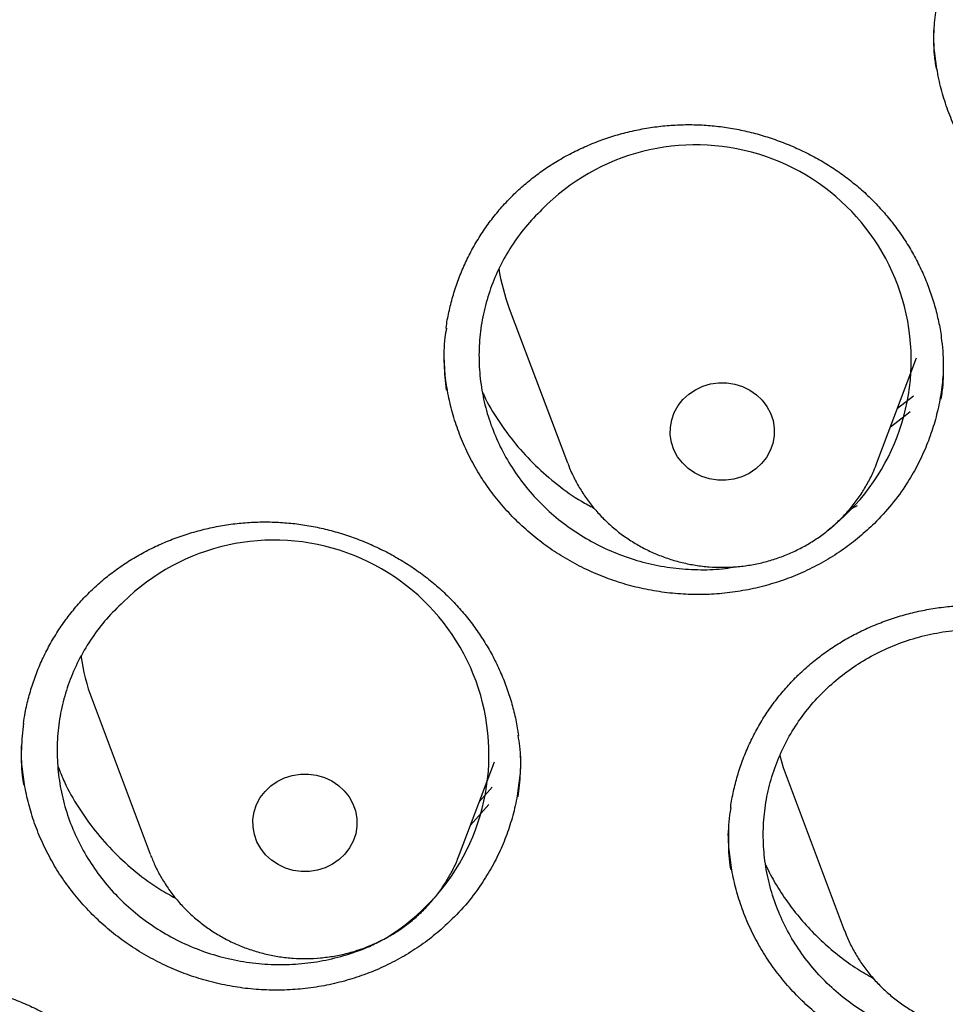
# Model space of a CAD drawing. Header units: millimetres. Extents: x 8 to 1233, y 12 to 1462.
# Tile 43 of 131: x 430.19 to 437.3, y 1292.03 to 1299.59. Entities that reach past the tile are written whole.
import ezdxf

# ---------------------------------------------------------------- set-up
doc = ezdxf.new("R2010")
doc.units = ezdxf.units.MM

msp = doc.modelspace()

# ---------------------------------------------------------------- linework, layer by layer
at = {"color": 7, "linetype": 'Continuous', "lineweight": 30}
for p, q in [((433.9523, 1297.3768), (434.3994, 1296.1886)), ((436.7755, 1296.1886), (437.0792, 1296.9956)), ((436.9342, 1296.6102), (437.0564, 1296.7047)), ((436.5573, 1295.8247), (436.626, 1295.8611)), ((430.7477, 1294.3702), (431.1947, 1293.1819)), ((433.5709, 1293.1819), (433.8381, 1293.8923)), ((436.0778, 1293.7861), (436.5248, 1292.5978)), ((433.7234, 1293.5873), (433.8202, 1293.6969)), ((433.795, 1293.5647), (433.6548, 1293.405)), ((436.5248, 1292.5978), (436.527, 1292.5921))]:
    msp.add_line(p, q, dxfattribs=at)
at = {"color": 7, "linetype": 'Continuous', "lineweight": 30, "flags": 128}
for points in [[(435.3303, 1296.7175), (435.3814, 1296.7517), (435.4376, 1296.778), (435.4975, 1296.7957), (435.5596, 1296.8044), (435.6223, 1296.8039), (435.6842, 1296.7942), (435.7437, 1296.7755), (435.7994, 1296.7483), (435.8499, 1296.7133), (435.8939, 1296.6713), (435.9303, 1296.6233), (435.9583, 1296.5706), (435.9772, 1296.5145), (435.9865, 1296.4562), (435.9859, 1296.3973), (435.9756, 1296.3393), (435.9557, 1296.2834), (435.9267, 1296.2312), (435.8893, 1296.1838), (435.8446, 1296.1426), (435.7935, 1296.1084), (435.7373, 1296.0821), (435.6774, 1296.0644), (435.6154, 1296.0557), (435.5526, 1296.0562), (435.4907, 1296.0659), (435.4312, 1296.0846), (435.3755, 1296.1118), (435.325, 1296.1468), (435.281, 1296.1888), (435.2446, 1296.2368), (435.2166, 1296.2895), (435.1977, 1296.3456), (435.1884, 1296.4039), (435.189, 1296.4628), (435.1993, 1296.5208), (435.2193, 1296.5767), (435.2482, 1296.6289), (435.2856, 1296.6763), (435.3303, 1296.7175)], [(437.0315, 1296.5817), (436.9916, 1296.551), (436.8789, 1296.4632)], [(436.0285, 1293.9411), (436.0559, 1293.848), (436.0778, 1293.7861)], [(432.0764, 1293.6646), (432.1204, 1293.7067), (432.1708, 1293.7417), (432.2265, 1293.7689), (432.286, 1293.7876), (432.3479, 1293.7973), (432.4107, 1293.7978), (432.4728, 1293.7891), (432.5326, 1293.7714), (432.5888, 1293.7451), (432.6399, 1293.7109), (432.6847, 1293.6696), (432.722, 1293.6223), (432.751, 1293.5701), (432.7709, 1293.5142), (432.7813, 1293.4561), (432.7818, 1293.3972), (432.7725, 1293.339), (432.7537, 1293.2828), (432.7256, 1293.2301), (432.6892, 1293.1822), (432.6452, 1293.1402), (432.5947, 1293.1052), (432.5391, 1293.078), (432.4795, 1293.0593), (432.4176, 1293.0496), (432.3549, 1293.0491), (432.2928, 1293.0578), (432.2329, 1293.0755), (432.1768, 1293.1017), (432.1257, 1293.1359), (432.0809, 1293.1772), (432.0436, 1293.2246), (432.0146, 1293.2768), (431.9947, 1293.3326), (431.9843, 1293.3907), (431.9838, 1293.4496), (431.993, 1293.5078), (432.0119, 1293.564), (432.0399, 1293.6167), (432.0764, 1293.6646)]]:
    msp.add_lwpolyline(points, dxfattribs=at)
at = {"color": 7, "linetype": 'Continuous', "lineweight": 30}
for centre, radius, start, end in [((435.3844, 1296.9787), 1.6546, 307.82155, 135.61399), ((435.3972, 1297.921), 1.544, 188.83642, 200.63942), ((432.1466, 1293.9465), 1.6496, 301.32438, 134.6589), ((432.1918, 1294.9142), 1.5432, 187.66848, 200.64119)]:
    msp.add_arc(centre, radius, start, end, dxfattribs=at)
for points, knots in [([(484.6756, 1295.0878), (484.6625, 1295.1341), (484.6341, 1295.2348), (484.5886, 1295.3891), (484.539, 1295.5556), (484.4853, 1295.7337), (484.4262, 1295.9271), (484.3609, 1296.136), (484.2892, 1296.3591), (484.1951, 1296.6445), (484.0739, 1296.9984), (483.9205, 1297.4263), (483.7548, 1297.8667), (483.5771, 1298.3172), (483.3878, 1298.7753), (483.1796, 1299.2562), (482.951, 1299.7591), (482.7008, 1300.2834), (482.4592, 1300.765), (482.2316, 1301.2005), (482.0231, 1301.5859), (481.8075, 1301.9711), (481.591, 1302.3452), (481.3814, 1302.6965), (481.1809, 1303.0229), (480.9903, 1303.3252), (480.809, 1303.6057), (480.6282, 1303.8793), (480.4497, 1304.1434), (480.2757, 1304.3954), (480.1185, 1304.6185), (479.9789, 1304.8133), (479.8575, 1304.9802), (479.7592, 1305.1137), (479.6823, 1305.2171), (479.6253, 1305.2933), (479.5783, 1305.3556), (479.5328, 1305.4158), (479.48, 1305.4852), (479.4149, 1305.5703), (479.3345, 1305.6746), (479.2379, 1305.7987), (479.124, 1305.9435), (478.9948, 1306.1056), (478.8502, 1306.2846), (478.588, 1306.6041), (478.2121, 1307.0476), (477.7242, 1307.597), (477.2395, 1308.1184), (476.7597, 1308.6126), (476.2859, 1309.0805), (475.8979, 1309.4483), (475.5931, 1309.729), (475.3644, 1309.9357), (475.121, 1310.1514), (474.8599, 1310.3781), (474.5597, 1310.633), (474.2169, 1310.9166), (473.8276, 1311.2292), (473.4096, 1311.5543), (472.9621, 1311.8906), (472.4844, 1312.237), (471.9859, 1312.5849), (471.4672, 1312.9329), (470.9291, 1313.2797), (470.3611, 1313.6304), (469.7627, 1313.9835), (469.1783, 1314.3122), (468.6122, 1314.6164), (468.0692, 1314.8959), (467.516, 1315.1682), (466.9649, 1315.4272), (466.4283, 1315.668), (465.9095, 1315.8904), (465.4092, 1316.0955), (464.9208, 1316.2868), (464.4456, 1316.4648), (463.9846, 1316.6299), (463.5463, 1316.78), (463.1311, 1316.9163), (462.7394, 1317.0395), (462.3941, 1317.1439), (462.0924, 1317.232), (461.8319, 1317.3057), (461.5888, 1317.3726), (461.3675, 1317.4319), (461.1723, 1317.4828), (461.0081, 1317.5248), (460.8741, 1317.5584), (460.7642, 1317.5856), (460.6662, 1317.6095), (460.5699, 1317.6327), (460.4539, 1317.6604), (460.3084, 1317.6945), (460.1247, 1317.7366), (459.9104, 1317.7844), (459.6655, 1317.8374), (459.3898, 1317.8948), (459.0831, 1317.956), (458.7453, 1318.0202), (458.3762, 1318.0865), (457.9756, 1318.1539), (457.5435, 1318.2214), (457.0797, 1318.2878), (456.5841, 1318.3519), (456.0567, 1318.4123), (455.4783, 1318.4696), (454.8605, 1318.5202), (454.2184, 1318.5609), (453.5859, 1318.5896), (452.9667, 1318.6067), (452.2931, 1318.6136), (451.5688, 1318.6066), (450.7983, 1318.582), (450.0535, 1318.5421), (449.3346, 1318.4888), (448.642, 1318.4235), (448.0209, 1318.3529), (447.4677, 1318.2807), (446.9791, 1318.2099), (446.5068, 1318.1349), (446.0508, 1318.0563), (445.612, 1317.9749), (445.2403, 1317.9011), (444.9392, 1317.8383), (444.7113, 1317.7892), (444.5106, 1317.7446), (444.3369, 1317.705), (444.198, 1317.6726), (444.0903, 1317.6471), (444.0104, 1317.628), (443.947, 1317.6127), (443.8951, 1317.6001), (443.8347, 1317.5853), (443.7501, 1317.5645), (443.6337, 1317.5354), (443.4933, 1317.4997), (443.3325, 1317.4581), (443.1512, 1317.4103), (442.9498, 1317.3559), (442.7052, 1317.2882), (442.4138, 1317.2051), (442.0716, 1317.1039), (441.698, 1316.989), (441.2932, 1316.8594), (440.8614, 1316.7151), (440.4138, 1316.5586), (439.9635, 1316.3942), (439.5201, 1316.2252), (438.9757, 1316.0092), (438.338, 1315.7422), (437.6156, 1315.4196), (436.9223, 1315.091), (436.2536, 1314.7557), (435.6093, 1314.4152), (434.9896, 1314.0707), (434.3984, 1313.7261), (433.8294, 1313.3791), (433.269, 1313.0224), (432.7045, 1312.6472), (432.1299, 1312.2482), (431.5464, 1311.8242), (430.9551, 1311.3746), (430.357, 1310.8979), (429.7536, 1310.3932), (429.2383, 1309.9404), (428.8099, 1309.5488), (428.4675, 1309.2267), (428.1251, 1308.8948), (427.7871, 1308.5573), (427.4613, 1308.2221), (427.1548, 1307.8977), (426.8562, 1307.5729), (426.5675, 1307.2502), (426.2908, 1306.9322), (426.041, 1306.6378), (425.8172, 1306.3677), (425.6185, 1306.1227), (425.4605, 1305.9242), (425.3381, 1305.7681), (425.2496, 1305.6543), (425.1789, 1305.5624), (425.1298, 1305.4982), (425.0926, 1305.4494), (425.0555, 1305.4005), (425.0067, 1305.336), (424.9441, 1305.2526), (424.8673, 1305.1496), (424.7761, 1305.0261), (424.6718, 1304.8834), (424.5547, 1304.721), (424.4253, 1304.5392), (424.2869, 1304.3416), (424.0562, 1304.0065), (423.7376, 1303.5281), (423.3519, 1302.9185), (422.9807, 1302.3007), (422.625, 1301.6769), (422.2729, 1301.0242), (421.9782, 1300.4442), (421.737, 1299.9451), (421.5461, 1299.5346), (421.3582, 1299.1143), (421.1748, 1298.6864), (421.0004, 1298.2611), (420.8386, 1297.8495), (420.6922, 1297.461), (420.5604, 1297.0969), (420.4422, 1296.7575), (420.3367, 1296.4432), (420.2429, 1296.1543), (420.1602, 1295.8909), (420.0878, 1295.6534), (420.0251, 1295.4418), (419.9715, 1295.2565), (419.9391, 1295.1409), (419.9242, 1295.0878)], [0, 0, 0, 0, 0.001645, 0.00357, 0.005513, 0.007703, 0.010147, 0.012793, 0.015609, 0.018595, 0.023632, 0.02909, 0.034968, 0.040572, 0.046512, 0.052786, 0.059396, 0.06634, 0.07362, 0.0787, 0.083932, 0.089296, 0.09448, 0.099374, 0.103899, 0.108145, 0.112112, 0.1158, 0.119826, 0.123456, 0.12669, 0.129529, 0.131972, 0.13402, 0.135418, 0.136544, 0.137397, 0.138187, 0.139221, 0.140491, 0.141986, 0.143889, 0.146065, 0.148512, 0.151231, 0.154211, 0.163137, 0.171781, 0.180143, 0.188225, 0.196025, 0.203544, 0.206992, 0.210552, 0.21435, 0.218387, 0.222662, 0.228132, 0.233948, 0.240111, 0.24662, 0.253476, 0.260678, 0.267785, 0.275201, 0.282924, 0.290955, 0.299294, 0.306146, 0.313193, 0.320407, 0.327445, 0.334206, 0.340689, 0.346895, 0.352824, 0.358739, 0.364348, 0.369654, 0.374656, 0.379353, 0.383747, 0.387036, 0.390131, 0.393033, 0.395679, 0.397985, 0.399948, 0.401486, 0.40272, 0.403826, 0.404942, 0.406114, 0.407911, 0.410063, 0.412568, 0.415428, 0.418642, 0.42221, 0.426133, 0.430409, 0.43504, 0.440024, 0.445363, 0.451056, 0.457103, 0.463505, 0.470911, 0.478273, 0.485478, 0.492527, 0.499421, 0.508479, 0.517252, 0.525742, 0.533947, 0.541868, 0.549506, 0.555307, 0.560933, 0.566384, 0.57166, 0.57676, 0.581654, 0.584628, 0.587289, 0.589636, 0.591669, 0.59339, 0.594522, 0.59546, 0.596205, 0.596757, 0.597288, 0.598335, 0.599744, 0.601399, 0.603297, 0.605438, 0.607823, 0.61045, 0.614138, 0.618218, 0.622689, 0.627554, 0.63281, 0.638325, 0.64385, 0.649292, 0.65465, 0.664011, 0.673105, 0.681933, 0.690495, 0.698956, 0.707141, 0.715048, 0.722677, 0.730266, 0.738121, 0.746244, 0.754616, 0.763255, 0.77216, 0.781333, 0.790773, 0.796188, 0.801688, 0.807271, 0.812938, 0.818482, 0.823722, 0.828658, 0.834034, 0.838995, 0.843544, 0.847678, 0.8514, 0.854707, 0.856664, 0.858428, 0.859818, 0.860775, 0.861291, 0.861997, 0.862953, 0.864159, 0.865698, 0.867514, 0.869607, 0.871977, 0.874624, 0.877537, 0.880552, 0.889093, 0.898, 0.906262, 0.914815, 0.92366, 0.932797, 0.938119, 0.943535, 0.949045, 0.954649, 0.960264, 0.965571, 0.970539, 0.975167, 0.979455, 0.983405, 0.987015, 0.990287, 0.993221, 0.995817, 0.998076, 1, 1, 1, 1]), ([(419.8279, 1282.1751), (419.8463, 1282.3054), (419.8881, 1282.6005), (419.9633, 1283.0592), (420.0517, 1283.5511), (420.1489, 1284.0416), (420.2545, 1284.5305), (420.3686, 1285.0178), (420.4911, 1285.5033), (420.622, 1285.9868), (420.7613, 1286.4683), (420.9089, 1286.9476), (421.0647, 1287.4246), (421.2288, 1287.8991), (421.4011, 1288.3711), (421.5816, 1288.8404), (421.7701, 1289.3069), (421.9667, 1289.7704), (422.1713, 1290.2309), (422.3839, 1290.6882), (422.6043, 1291.1423), (422.8326, 1291.5929), (423.0686, 1292.0399), (423.3124, 1292.4833), (423.5638, 1292.9229), (423.8228, 1293.3587), (424.0893, 1293.7904), (424.3632, 1294.2181), (424.6445, 1294.6414), (424.9331, 1295.0605), (425.2289, 1295.4751), (425.5319, 1295.8851), (425.8419, 1296.2905), (426.1589, 1296.6911), (426.4828, 1297.0868), (426.8135, 1297.4775), (427.1509, 1297.8632), (427.495, 1298.2436), (427.8456, 1298.6188), (428.2026, 1298.9885), (428.566, 1299.3528), (428.9357, 1299.7115), (429.3115, 1300.0645), (429.6934, 1300.4118), (430.0812, 1300.7531), (430.4749, 1301.0886), (430.8744, 1301.4179), (431.2795, 1301.7412), (431.6902, 1302.0583), (432.1062, 1302.369), (432.5277, 1302.6734), (432.9543, 1302.9713), (433.386, 1303.2627), (433.8227, 1303.5474), (434.2643, 1303.8255), (434.7107, 1304.0968), (435.1617, 1304.3613), (435.6172, 1304.6188), (436.0771, 1304.8694), (436.5413, 1305.113), (437.0096, 1305.3495), (437.482, 1305.5787), (437.9583, 1305.8008), (438.4383, 1306.0156), (438.922, 1306.2231), (439.4093, 1306.4231), (439.8999, 1306.6157), (440.3938, 1306.8008), (440.8909, 1306.9784), (441.391, 1307.1483), (441.8939, 1307.3107), (442.3996, 1307.4653), (442.9079, 1307.6122), (443.4186, 1307.7514), (443.9318, 1307.8828), (444.4471, 1308.0063), (444.9645, 1308.122), (445.4838, 1308.2297), (446.0049, 1308.3296), (446.5277, 1308.4215), (447.052, 1308.5054), (447.5777, 1308.5813), (448.1046, 1308.6493), (448.6327, 1308.7091), (449.1617, 1308.761), (449.6915, 1308.8047), (450.222, 1308.8404), (450.7531, 1308.868), (451.2846, 1308.8875), (451.8163, 1308.8989), (452.3482, 1308.9023), (452.8801, 1308.8975), (453.4118, 1308.8846), (453.9432, 1308.8636), (454.4742, 1308.8345), (455.0046, 1308.7974), (455.5343, 1308.7522), (456.0631, 1308.6989), (456.5909, 1308.6375), (457.1177, 1308.5682), (457.6431, 1308.4908), (458.1671, 1308.4054), (458.6896, 1308.3121), (459.2104, 1308.2108), (459.7294, 1308.1016), (460.2464, 1307.9845), (460.7614, 1307.8595), (461.274, 1307.7267), (461.7844, 1307.5862), (462.2922, 1307.4378), (462.7974, 1307.2818), (463.2998, 1307.1181), (463.7993, 1306.9467), (464.2958, 1306.7678), (464.7891, 1306.5813), (465.2792, 1306.3874), (465.7658, 1306.186), (466.2488, 1305.9772), (466.7282, 1305.7611), (467.2038, 1305.5377), (467.6754, 1305.3071), (468.143, 1305.0694), (468.6064, 1304.8246), (469.0655, 1304.5727), (469.5202, 1304.3139), (469.9703, 1304.0482), (470.4158, 1303.7756), (470.8565, 1303.4964), (471.2924, 1303.2104), (471.7232, 1302.9179), (472.1488, 1302.6188), (472.5693, 1302.3133), (472.9844, 1302.0014), (473.394, 1301.6832), (473.7981, 1301.3588), (474.1965, 1301.0284), (474.5892, 1300.6919), (474.9759, 1300.3494), (475.3567, 1300.0011), (475.7314, 1299.6471), (476.1, 1299.2874), (476.4622, 1298.9222), (476.8181, 1298.5514), (477.1675, 1298.1753), (477.5103, 1297.7939), (477.8465, 1297.4074), (478.176, 1297.0158), (478.4987, 1296.6192), (478.8144, 1296.2177), (479.1231, 1295.8115), (479.4248, 1295.4007), (479.7193, 1294.9853), (480.0066, 1294.5654), (480.2866, 1294.1413), (480.5591, 1293.7129), (480.8243, 1293.2805), (481.0819, 1292.844), (481.3319, 1292.4037), (481.5743, 1291.9597), (481.8089, 1291.512), (482.0358, 1291.0608), (482.2548, 1290.6062), (482.4659, 1290.1483), (482.6691, 1289.6872), (482.8643, 1289.2232), (483.0513, 1288.7562), (483.2303, 1288.2864), (483.4011, 1287.814), (483.5638, 1287.339), (483.7181, 1286.8616), (483.8642, 1286.3819), (484.002, 1285.9001), (484.1314, 1285.4162), (484.2524, 1284.9304), (484.3649, 1284.4428), (484.469, 1283.9536), (484.5646, 1283.4628), (484.6519, 1282.9707), (484.7299, 1282.4772), (484.7852, 1282.097), (484.8116, 1281.881), (484.8178, 1281.8302)], [0, 0, 0, 0, 0.004439, 0.010056, 0.015673, 0.021289, 0.026906, 0.032523, 0.038139, 0.043756, 0.049373, 0.054989, 0.060606, 0.066222, 0.071838, 0.077455, 0.083071, 0.088687, 0.094304, 0.09992, 0.105536, 0.111152, 0.116768, 0.122384, 0.128, 0.133616, 0.139232, 0.144847, 0.150463, 0.156079, 0.161694, 0.16731, 0.172925, 0.178541, 0.184156, 0.189772, 0.195387, 0.201002, 0.206617, 0.212232, 0.217847, 0.223462, 0.229077, 0.234692, 0.240307, 0.245922, 0.251536, 0.257151, 0.262766, 0.26838, 0.273995, 0.279609, 0.285224, 0.290838, 0.296453, 0.302067, 0.307681, 0.313296, 0.31891, 0.324524, 0.330138, 0.335752, 0.341366, 0.346981, 0.352595, 0.358209, 0.363823, 0.369436, 0.37505, 0.380664, 0.386278, 0.391892, 0.397506, 0.40312, 0.408734, 0.414347, 0.419961, 0.425575, 0.431189, 0.436802, 0.442416, 0.44803, 0.453643, 0.459257, 0.464871, 0.470484, 0.476098, 0.481712, 0.487325, 0.492939, 0.498553, 0.504166, 0.50978, 0.515393, 0.521007, 0.526621, 0.532234, 0.537848, 0.543462, 0.549075, 0.554689, 0.560303, 0.565916, 0.57153, 0.577144, 0.582757, 0.588371, 0.593985, 0.599599, 0.605212, 0.610826, 0.61644, 0.622054, 0.627668, 0.633282, 0.638895, 0.644509, 0.650123, 0.655737, 0.661351, 0.666965, 0.672579, 0.678193, 0.683808, 0.689422, 0.695036, 0.70065, 0.706264, 0.711879, 0.717493, 0.723107, 0.728722, 0.734336, 0.739951, 0.745565, 0.75118, 0.756794, 0.762409, 0.768024, 0.773639, 0.779253, 0.784868, 0.790483, 0.796098, 0.801713, 0.807328, 0.812943, 0.818559, 0.824174, 0.829789, 0.835405, 0.84102, 0.846636, 0.852251, 0.857867, 0.863482, 0.869098, 0.874714, 0.88033, 0.885945, 0.891561, 0.897177, 0.902793, 0.90841, 0.914026, 0.919642, 0.925258, 0.930874, 0.936491, 0.942107, 0.947724, 0.95334, 0.958956, 0.964573, 0.97019, 0.975806, 0.981423, 0.98704, 0.992656, 0.998273, 1, 1, 1, 1]), ([(437.2293, 1299.6921), (437.2227, 1299.6387), (437.2076, 1299.5164), (437.2088, 1299.3573), (437.2239, 1299.2537), (437.2289, 1299.2191)], [0, 0, 0, 0, 0.340427, 0.77947, 1, 1, 1, 1]), ([(440.578, 1298.2604), (440.5421, 1298.223), (440.4705, 1298.1483), (440.3499, 1298.0469), (440.2202, 1297.9541), (440.0825, 1297.8723), (439.9392, 1297.8029), (439.7901, 1297.7453), (439.6348, 1297.6997), (439.476, 1297.6669), (439.3164, 1297.6474), (439.1556, 1297.6408), (438.9931, 1297.6474), (438.8317, 1297.6672), (438.674, 1297.6997), (438.5195, 1297.7446), (438.368, 1297.8024), (438.2217, 1297.8724), (438.0831, 1297.9532), (437.9516, 1298.0448), (437.8274, 1298.1477), (437.7124, 1298.2603), (437.6087, 1298.3805), (437.5156, 1298.5085), (437.4331, 1298.6448), (437.3629, 1298.7872), (437.3059, 1298.9334), (437.2614, 1299.0834), (437.2305, 1299.2379), (437.2129, 1299.3827), (437.2122, 1299.4753), (437.2119, 1299.5151)], [0, 0, 0, 0, 0.03423, 0.068462, 0.103682, 0.138901, 0.173198, 0.207496, 0.242797, 0.278099, 0.312323, 0.346547, 0.381769, 0.41699, 0.451169, 0.485348, 0.520514, 0.55568, 0.589977, 0.624273, 0.659566, 0.694859, 0.72916, 0.763462, 0.798759, 0.834057, 0.868389, 0.90272, 0.93805, 0.973379, 1, 1, 1, 1]), ([(433.9796, 1298.2449), (433.9942, 1298.259), (434.0381, 1298.3013), (434.1159, 1298.3677), (434.2148, 1298.4417), (434.3196, 1298.5096), (434.4297, 1298.571), (434.5444, 1298.6255), (434.6632, 1298.6727), (434.7853, 1298.7123), (434.9098, 1298.7439), (435.0359, 1298.7674), (435.1629, 1298.7826), (435.2899, 1298.7894), (435.4163, 1298.7879), (435.5422, 1298.778), (435.6679, 1298.76), (435.7934, 1298.7339), (435.9182, 1298.6997), (436.0412, 1298.6576), (436.1617, 1298.6076), (436.2785, 1298.5503), (436.3909, 1298.486), (436.4979, 1298.4153), (436.5989, 1298.3386), (436.6933, 1298.2564), (436.7814, 1298.1686), (436.8635, 1298.0752), (436.9397, 1297.9759), (437.0095, 1297.8714), (437.0724, 1297.7622), (437.128, 1297.6489), (437.1757, 1297.5323), (437.2155, 1297.4131), (437.2459, 1297.2922), (437.2637, 1297.2062), (437.2687, 1297.1605), (437.2692, 1297.1558)], [0, 0, 0, 0, 0.014598, 0.043839, 0.073229, 0.10283, 0.132614, 0.16254, 0.192555, 0.222599, 0.252588, 0.282461, 0.312162, 0.341648, 0.370876, 0.399929, 0.429223, 0.458854, 0.48876, 0.51886, 0.549066, 0.579272, 0.60936, 0.639243, 0.668847, 0.698118, 0.727128, 0.756443, 0.786029, 0.81586, 0.845883, 0.876036, 0.906254, 0.936456, 0.966574, 0.996555, 1, 1, 1, 1]), ([(433.4668, 1297.222), (433.4669, 1297.2237), (433.4714, 1297.266), (433.4879, 1297.348), (433.517, 1297.4676), (433.5555, 1297.5854), (433.602, 1297.7007), (433.6565, 1297.8128), (433.7187, 1297.9208), (433.7881, 1298.0241), (433.8644, 1298.1219), (433.9294, 1298.1946), (433.9691, 1298.2343), (433.9796, 1298.2449)], [0, 0, 0, 0, 0.004417, 0.109919, 0.216189, 0.323018, 0.430174, 0.537399, 0.64439, 0.750935, 0.856865, 0.96206, 1, 1, 1, 1]), ([(434.202, 1298.136), (434.1593, 1298.0922), (434.074, 1298.0045), (433.9667, 1297.8563), (433.8761, 1297.6982), (433.8056, 1297.5307), (433.7548, 1297.3564), (433.7246, 1297.1775), (433.716, 1296.996), (433.7285, 1296.8144), (433.7617, 1296.6348), (433.8162, 1296.4597), (433.8904, 1296.2912), (433.9835, 1296.1312), (434.095, 1295.9823), (434.2227, 1295.8459), (434.3652, 1295.7236), (434.5211, 1295.6177), (434.6879, 1295.5289), (434.8637, 1295.4581), (435.0464, 1295.4073), (435.2336, 1295.3758), (435.4226, 1295.3656), (435.5763, 1295.3708), (435.6648, 1295.3863), (435.6917, 1295.391)], [0, 0, 0, 0, 0.044493, 0.089128, 0.133621, 0.178114, 0.222748, 0.267241, 0.31175, 0.356401, 0.400911, 0.445447, 0.490125, 0.534661, 0.579218, 0.623918, 0.668476, 0.71304, 0.757747, 0.802312, 0.846866, 0.891563, 0.936117, 0.980648, 1, 1, 1, 1]), ([(433.469, 1297.2244), (433.4651, 1297.2008), (433.4498, 1297.1091), (433.4468, 1296.9493), (433.4606, 1296.8146), (433.4673, 1296.7491)], [0, 0, 0, 0, 0.150467, 0.586139, 1, 1, 1, 1]), ([(437.2678, 1296.6783), (437.2713, 1296.6982), (437.2865, 1296.7863), (437.2874, 1296.9454), (437.2834, 1297.0865), (437.2698, 1297.1565), (437.2694, 1297.1583)], [0, 0, 0, 0, 0.12583, 0.557515, 0.988757, 1, 1, 1, 1]), ([(436.7557, 1295.7242), (436.7181, 1295.6888), (436.6429, 1295.6181), (436.5177, 1295.5231), (436.3838, 1295.4371), (436.2424, 1295.3626), (436.096, 1295.3005), (435.9442, 1295.2504), (435.7869, 1295.2126), (435.6267, 1295.1877), (435.4663, 1295.176), (435.3054, 1295.1772), (435.1433, 1295.1917), (434.9829, 1295.2193), (434.8269, 1295.2593), (434.6747, 1295.3116), (434.526, 1295.3765), (434.3832, 1295.4533), (434.2485, 1295.5406), (434.1215, 1295.6383), (434.0023, 1295.7469), (433.8929, 1295.8646), (433.795, 1295.9894), (433.7082, 1296.1214), (433.6324, 1296.2612), (433.5691, 1296.4065), (433.5191, 1296.5547), (433.4825, 1296.7063), (433.459, 1296.8518), (433.4546, 1296.9473), (433.4525, 1296.9901)], [0, 0, 0, 0, 0.035361, 0.070723, 0.107104, 0.143484, 0.178953, 0.214423, 0.250929, 0.287436, 0.322845, 0.358253, 0.394694, 0.431134, 0.466507, 0.50188, 0.538274, 0.57467, 0.610164, 0.645658, 0.682185, 0.718711, 0.7542, 0.78969, 0.82621, 0.862731, 0.898235, 0.933739, 0.970276, 1, 1, 1, 1]), ([(437.2848, 1296.988), (437.2851, 1296.962), (437.286, 1296.8833), (437.2726, 1296.7525), (437.2455, 1296.5987), (437.2046, 1296.4495), (437.1511, 1296.3043), (437.0843, 1296.1628), (436.9982, 1296.0161), (436.8911, 1295.8669), (436.801, 1295.7719), (436.7557, 1295.7242)], [0, 0, 0, 0, 0.0556185, 0.1680896, 0.2805602, 0.3896538, 0.4987483, 0.6110139, 0.7232793, 0.8608708, 1, 1, 1, 1]), ([(433.7472, 1296.7328), (433.7509, 1296.724), (433.7836, 1296.6475), (433.8668, 1296.5124), (433.9976, 1296.3319), (434.1499, 1296.1669), (434.3197, 1296.0197), (434.4715, 1295.9106), (434.5703, 1295.8587), (434.6024, 1295.8418)], [0, 0, 0, 0, 0.023255, 0.201386, 0.379405, 0.557992, 0.736011, 0.913975, 1, 1, 1, 1]), ([(434.4011, 1296.1861), (434.4107, 1296.1614), (434.4325, 1296.1054), (434.4758, 1296.0218), (434.5292, 1295.9355), (434.59, 1295.8538), (434.6576, 1295.7771), (434.7316, 1295.7061), (434.8115, 1295.6411), (434.8967, 1295.5827), (434.9867, 1295.5312), (435.081, 1295.487), (435.1788, 1295.4505), (435.2794, 1295.4219), (435.3823, 1295.4013), (435.4867, 1295.3891), (435.5919, 1295.3852), (435.6971, 1295.3898), (435.8016, 1295.4028), (435.9046, 1295.4241), (436.0056, 1295.4536), (436.1036, 1295.4911), (436.1981, 1295.5364), (436.2883, 1295.5891), (436.3737, 1295.6488), (436.4536, 1295.7152), (436.5274, 1295.7877), (436.5946, 1295.8659), (436.6549, 1295.9492), (436.7074, 1296.037), (436.7478, 1296.1172), (436.7672, 1296.1691), (436.7748, 1296.1893)], [0, 0, 0, 0, 0.026341, 0.059871, 0.093443, 0.127067, 0.160749, 0.194493, 0.228302, 0.262177, 0.296116, 0.330116, 0.364174, 0.398284, 0.43244, 0.466636, 0.500864, 0.535116, 0.569383, 0.603656, 0.637926, 0.672184, 0.70642, 0.740625, 0.77479, 0.808906, 0.842967, 0.876964, 0.910895, 0.944755, 0.978545, 1, 1, 1, 1]), ([(430.796, 1295.2579), (430.8113, 1295.2712), (430.8572, 1295.3112), (430.9381, 1295.3735), (431.0406, 1295.4423), (431.1486, 1295.5047), (431.2615, 1295.5604), (431.3788, 1295.609), (431.4997, 1295.6502), (431.6236, 1295.6837), (431.7496, 1295.7091), (431.8768, 1295.7264), (432.0044, 1295.7354), (432.1316, 1295.7361), (432.2579, 1295.7284), (432.3833, 1295.7126), (432.508, 1295.6887), (432.6322, 1295.6567), (432.7552, 1295.6167), (432.8762, 1295.5688), (432.9941, 1295.5134), (433.1081, 1295.4508), (433.2173, 1295.3815), (433.3209, 1295.306), (433.4181, 1295.2249), (433.5085, 1295.1387), (433.5923, 1295.0472), (433.6698, 1294.9504), (433.7412, 1294.8482), (433.8059, 1294.7409), (433.8635, 1294.6294), (433.9136, 1294.5141), (433.9558, 1294.3959), (433.9893, 1294.2756), (434.0115, 1294.1745), (434.0192, 1294.1134), (434.0218, 1294.0933)], [0, 0, 0, 0, 0.014878, 0.044673, 0.074618, 0.104778, 0.135125, 0.165617, 0.196202, 0.226818, 0.257379, 0.287824, 0.318096, 0.348149, 0.37794, 0.407547, 0.437399, 0.467595, 0.49807, 0.528743, 0.559524, 0.590305, 0.620965, 0.651415, 0.681582, 0.711409, 0.740967, 0.770828, 0.800967, 0.831358, 0.861946, 0.892667, 0.923454, 0.954226, 0.98491, 1, 1, 1, 1]), ([(430.2217, 1294.1852), (430.2257, 1294.2135), (430.2355, 1294.282), (430.2607, 1294.3892), (430.296, 1294.5065), (430.3399, 1294.6218), (430.3919, 1294.7342), (430.4517, 1294.843), (430.519, 1294.9474), (430.5933, 1295.0467), (430.6741, 1295.1403), (430.7428, 1295.2098), (430.7847, 1295.2477), (430.796, 1295.2579)], [0, 0, 0, 0, 0.069461, 0.167946, 0.267154, 0.366891, 0.466939, 0.567057, 0.666959, 0.766447, 0.865358, 0.96358, 1, 1, 1, 1]), ([(430.9872, 1295.1198), (430.9436, 1295.0773), (430.8563, 1294.9919), (430.7458, 1294.8469), (430.6519, 1294.6917), (430.5777, 1294.5265), (430.5231, 1294.3542), (430.489, 1294.1767), (430.4764, 1293.9962), (430.4848, 1293.815), (430.5141, 1293.6354), (430.5646, 1293.4598), (430.6351, 1293.2902), (430.7246, 1293.1286), (430.8326, 1292.9776), (430.9573, 1292.8387), (431.0969, 1292.7135), (431.2504, 1292.6042), (431.4152, 1292.5117), (431.5893, 1292.437), (431.7708, 1292.3818), (431.9571, 1292.3462), (432.146, 1292.3304), (432.3351, 1292.3357), (432.522, 1292.3608), (432.7039, 1292.4064), (432.8585, 1292.4614), (432.9477, 1292.5082), (432.9822, 1292.5263)], [0, 0, 0, 0, 0.0389427, 0.0780095, 0.1169522, 0.1558945, 0.194961, 0.2339034, 0.2728547, 0.3119301, 0.3508814, 0.3898537, 0.4289501, 0.4679224, 0.5069173, 0.5460364, 0.5850313, 0.6240405, 0.6631741, 0.7021832, 0.7411922, 0.7803257, 0.8193346, 0.8583289, 0.8974477, 0.9364419, 0.9754134, 1, 1, 1, 1]), ([(436.1757, 1294.5636), (436.1904, 1294.5775), (436.2347, 1294.6193), (436.3132, 1294.6849), (436.4129, 1294.7578), (436.5183, 1294.8246), (436.629, 1294.8848), (436.7443, 1294.9382), (436.8635, 1294.9843), (436.986, 1295.0228), (437.1108, 1295.0533), (437.2372, 1295.0758), (437.3643, 1295.0899), (437.4913, 1295.0958), (437.6178, 1295.0933), (437.7436, 1295.0825), (437.869, 1295.0637), (437.9943, 1295.0368), (438.1187, 1295.0018), (438.2413, 1294.9589), (438.3612, 1294.9084), (438.4774, 1294.8504), (438.5891, 1294.7856), (438.6953, 1294.7144), (438.7954, 1294.6374), (438.889, 1294.5549), (438.9761, 1294.4669), (439.0572, 1294.3733), (439.1323, 1294.274), (439.201, 1294.1695), (439.2627, 1294.0603), (439.317, 1293.9472), (439.3636, 1293.8308), (439.4017, 1293.712), (439.432, 1293.5918), (439.4449, 1293.5107), (439.4514, 1293.4704)], [0, 0, 0, 0, 0.01466, 0.044012, 0.073511, 0.103222, 0.133115, 0.16315, 0.193274, 0.223427, 0.253524, 0.283505, 0.313313, 0.342906, 0.372239, 0.401393, 0.43079, 0.460526, 0.490537, 0.520743, 0.551054, 0.581365, 0.611556, 0.64154, 0.671244, 0.700613, 0.729722, 0.759147, 0.78884, 0.818782, 0.848918, 0.879186, 0.90952, 0.93984, 0.970075, 1, 1, 1, 1]), ([(436.3802, 1294.4461), (436.3378, 1294.4024), (436.2529, 1294.3148), (436.1464, 1294.1671), (436.0565, 1294.0096), (435.9867, 1293.8428), (435.9366, 1293.6694), (435.9071, 1293.4915), (435.8991, 1293.3111), (435.9121, 1293.1307), (435.9459, 1292.9525), (436.0008, 1292.7787), (436.0754, 1292.6116), (436.1688, 1292.4532), (436.2805, 1292.3057), (436.4083, 1292.1707), (436.5509, 1292.0499), (436.7067, 1291.9454), (436.8735, 1291.8578), (437.049, 1291.7884), (437.2315, 1291.7386), (437.4183, 1291.7084), (437.6071, 1291.6982), (437.7955, 1291.7088), (437.9811, 1291.7393), (438.1618, 1291.7894), (438.3349, 1291.8591), (438.4985, 1291.9469), (438.6506, 1292.0516), (438.7889, 1292.1726), (438.9121, 1292.3076), (439.0186, 1292.4552), (439.1065, 1292.6137), (439.1754, 1292.7808), (439.2244, 1292.9545), (439.2521, 1293.1328), (439.259, 1293.3132), (439.2449, 1293.4935), (439.2093, 1293.6715), (439.1533, 1293.8449), (439.0777, 1294.0116), (438.9827, 1294.1692), (438.8701, 1294.3161), (438.7414, 1294.4503), (438.5977, 1294.5698), (438.4412, 1294.6735), (438.274, 1294.7601), (438.0977, 1294.8279), (437.915, 1294.8767), (437.728, 1294.9058), (437.5392, 1294.9143), (437.3509, 1294.9026), (437.1654, 1294.871), (436.9853, 1294.8192), (436.8126, 1294.7486), (436.6532, 1294.6615), (436.5074, 1294.5612), (436.4226, 1294.4845), (436.3802, 1294.4461)], [0, 0, 0, 0, 0.017868, 0.035793, 0.053661, 0.071529, 0.089453, 0.107321, 0.125194, 0.143124, 0.160998, 0.178879, 0.196818, 0.2147, 0.232589, 0.250536, 0.268425, 0.286317, 0.304266, 0.322159, 0.340048, 0.357994, 0.375884, 0.393765, 0.411704, 0.429586, 0.447459, 0.465389, 0.483262, 0.501129, 0.519053, 0.53692, 0.554786, 0.572709, 0.590575, 0.608446, 0.626373, 0.644244, 0.662123, 0.680059, 0.697938, 0.715826, 0.73377, 0.751657, 0.769549, 0.787498, 0.80539, 0.823281, 0.841229, 0.85912, 0.877004, 0.894946, 0.91283, 0.930706, 0.948639, 0.966514, 0.983257, 1, 1, 1, 1]), ([(435.6514, 1293.5349), (435.6524, 1293.5434), (435.658, 1293.5923), (435.6765, 1293.6806), (435.7073, 1293.7992), (435.7473, 1293.9161), (435.7953, 1294.0303), (435.8513, 1294.1413), (435.9149, 1294.2481), (435.9856, 1294.3501), (436.0632, 1294.4466), (436.1278, 1294.5168), (436.1665, 1294.5546), (436.1757, 1294.5636)], [0, 0, 0, 0, 0.022086, 0.126291, 0.231244, 0.33674, 0.442548, 0.548409, 0.654027, 0.759194, 0.863743, 0.967559, 1, 1, 1, 1]), ([(430.2215, 1294.188), (430.2148, 1294.1238), (430.201, 1293.9908), (430.2041, 1293.8321), (430.2192, 1293.7399), (430.223, 1293.7162)], [0, 0, 0, 0, 0.410309, 0.848897, 1, 1, 1, 1]), ([(434.0211, 1293.622), (434.028, 1293.6828), (434.0425, 1293.812), (434.0399, 1293.9713), (434.0246, 1294.0677), (434.0202, 1294.0957)], [0, 0, 0, 0, 0.386911, 0.822081, 1, 1, 1, 1]), ([(433.4429, 1292.6161), (433.4035, 1292.5828), (433.3249, 1292.5162), (433.195, 1292.428), (433.057, 1292.3493), (432.9119, 1292.2822), (432.7625, 1292.2278), (432.6084, 1292.1856), (432.4493, 1292.1558), (432.288, 1292.139), (432.1271, 1292.1355), (431.9662, 1292.1447), (431.805, 1292.1673), (431.646, 1292.2027), (431.4921, 1292.2504), (431.3425, 1292.31), (431.1971, 1292.3821), (431.0582, 1292.4657), (430.928, 1292.5593), (430.806, 1292.6629), (430.6923, 1292.7769), (430.5889, 1292.8995), (430.4974, 1293.0286), (430.4173, 1293.1643), (430.3486, 1293.3071), (430.2927, 1293.4548), (430.2503, 1293.6047), (430.2215, 1293.7573), (430.206, 1293.8945), (430.2061, 1293.9811), (430.2062, 1294.0151)], [0, 0, 0, 0, 0.035564, 0.071128, 0.107717, 0.144305, 0.179988, 0.215671, 0.252397, 0.289122, 0.324757, 0.360392, 0.397066, 0.433738, 0.469341, 0.504944, 0.541575, 0.578208, 0.613925, 0.649643, 0.686399, 0.723156, 0.758854, 0.794551, 0.831286, 0.868022, 0.903717, 0.939412, 0.976147, 1, 1, 1, 1]), ([(434.0383, 1293.9352), (434.0385, 1293.9303), (434.0406, 1293.8744), (434.0322, 1293.7662), (434.0115, 1293.612), (433.9758, 1293.4605), (433.9276, 1293.3142), (433.8668, 1293.1727), (433.793, 1293.0354), (433.6996, 1292.8939), (433.5852, 1292.7511), (433.4905, 1292.6612), (433.4429, 1292.6161)], [0, 0, 0, 0, 0.0099265, 0.1126308, 0.2183265, 0.3240219, 0.4265348, 0.5290486, 0.6345411, 0.7400335, 0.8692955, 1, 1, 1, 1]), ([(430.4863, 1293.8577), (430.5022, 1293.8172), (430.545, 1293.7084), (430.6402, 1293.5415), (430.7687, 1293.3594), (430.9177, 1293.1918), (431.0848, 1293.0415), (431.2429, 1292.9244), (431.3494, 1292.8662), (431.3899, 1292.844)], [0, 0, 0, 0, 0.095361, 0.256511, 0.417555, 0.579112, 0.740155, 0.901113, 1, 1, 1, 1]), ([(435.6528, 1293.5375), (435.6496, 1293.5193), (435.6344, 1293.4335), (435.6338, 1293.2766), (435.637, 1293.136), (435.6505, 1293.0658), (435.6509, 1293.0638)], [0, 0, 0, 0, 0.116385, 0.551013, 0.987043, 1, 1, 1, 1]), ([(438.9233, 1292.0359), (438.8853, 1292.001), (438.8093, 1291.9311), (438.6828, 1291.8375), (438.5478, 1291.753), (438.4054, 1291.68), (438.2582, 1291.6195), (438.1059, 1291.5711), (437.9482, 1291.5348), (437.7878, 1291.5115), (437.6273, 1291.5013), (437.4664, 1291.5041), (437.3045, 1291.5199), (437.1445, 1291.5488), (436.989, 1291.5901), (436.8375, 1291.6435), (436.6896, 1291.7095), (436.5478, 1291.7873), (436.4142, 1291.8753), (436.2885, 1291.9737), (436.1706, 1292.0828), (436.0626, 1292.2009), (435.9664, 1292.3259), (435.8811, 1292.458), (435.8071, 1292.5977), (435.7455, 1292.7428), (435.6975, 1292.8907), (435.662, 1293.0417), (435.6412, 1293.1963), (435.6325, 1293.3054), (435.6347, 1293.3619), (435.6349, 1293.3661)], [0, 0, 0, 0, 0.035083, 0.070168, 0.106266, 0.142365, 0.177494, 0.212624, 0.248781, 0.284937, 0.320007, 0.355076, 0.391168, 0.427259, 0.462285, 0.49731, 0.533348, 0.569387, 0.604523, 0.639658, 0.675816, 0.711974, 0.747098, 0.782221, 0.818366, 0.85451, 0.889645, 0.924781, 0.960938, 0.997095, 1, 1, 1, 1]), ([(431.1966, 1293.1784), (431.2074, 1293.1511), (431.2307, 1293.0925), (431.276, 1293.0067), (431.3301, 1292.9208), (431.3916, 1292.8395), (431.4598, 1292.7634), (431.5344, 1292.6929), (431.6148, 1292.6285), (431.7005, 1292.5708), (431.791, 1292.52), (431.8856, 1292.4765), (431.9837, 1292.4408), (432.0846, 1292.4129), (432.1876, 1292.3932), (432.2921, 1292.3817), (432.3973, 1292.3787), (432.5025, 1292.3841), (432.6069, 1292.3979), (432.7098, 1292.42), (432.8105, 1292.4503), (432.9082, 1292.4885), (433.0023, 1292.5345), (433.0921, 1292.5879), (433.177, 1292.6483), (433.2563, 1292.7153), (433.3295, 1292.7884), (433.3961, 1292.8671), (433.4557, 1292.9508), (433.5074, 1293.039), (433.5459, 1293.1166), (433.5638, 1293.1657), (433.5701, 1293.183)], [0, 0, 0, 0, 0.029209, 0.062753, 0.096339, 0.129978, 0.163675, 0.197435, 0.23126, 0.265151, 0.299106, 0.333122, 0.367195, 0.401319, 0.435489, 0.469698, 0.503938, 0.538202, 0.57248, 0.606763, 0.641042, 0.675308, 0.709551, 0.743762, 0.777933, 0.812054, 0.846118, 0.880119, 0.914053, 0.947916, 0.981709, 1, 1, 1, 1]), ([(435.9215, 1293.0997), (435.9334, 1293.0745), (435.9682, 1293.0006), (436.0401, 1292.8827), (436.1361, 1292.7472), (436.2442, 1292.6201), (436.3614, 1292.5031), (436.4884, 1292.396), (436.6169, 1292.3027), (436.707, 1292.2509), (436.7479, 1292.2273)], [0, 0, 0, 0, 0.069247, 0.203314, 0.34128, 0.479245, 0.613255, 0.747265, 0.885169, 1, 1, 1, 1]), ([(436.528, 1292.5921), (436.5316, 1292.5819), (436.5465, 1292.5399), (436.5808, 1292.4693), (436.6307, 1292.3811), (436.6886, 1292.2974), (436.7533, 1292.2185), (436.8246, 1292.145), (436.902, 1292.0774), (436.985, 1292.0161), (437.0731, 1291.9616), (437.1656, 1291.9143), (437.2619, 1291.8744), (437.3614, 1291.8424), (437.4635, 1291.8184), (437.5673, 1291.8026), (437.6722, 1291.7951), (437.7775, 1291.7961), (437.8824, 1291.8055), (437.9862, 1291.8232), (438.0881, 1291.8492), (438.1875, 1291.8834), (438.2836, 1291.9253), (438.3756, 1291.975), (438.4642, 1292.0318), (438.5189, 1292.0758), (438.5465, 1292.098)], [0, 0, 0, 0, 0.013646, 0.055859, 0.098119, 0.140439, 0.182829, 0.225296, 0.267843, 0.310473, 0.353185, 0.395977, 0.438843, 0.481777, 0.524773, 0.567822, 0.610916, 0.654044, 0.697198, 0.740363, 0.783529, 0.826685, 0.869818, 0.912918, 0.955972, 1, 1, 1, 1]), ([(428.2255, 1291.7806), (428.2414, 1291.7932), (428.2891, 1291.8308), (428.3729, 1291.8889), (428.4785, 1291.9525), (428.5892, 1292.0096), (428.7047, 1292.0597), (428.8242, 1292.1027), (428.947, 1292.1381), (429.0724, 1292.1656), (429.1994, 1292.1851), (429.3274, 1292.1965), (429.4554, 1292.1996), (429.5827, 1292.1944), (429.7086, 1292.1811), (429.8331, 1292.1596), (429.9567, 1292.1302), (430.0793, 1292.0928), (430.2004, 1292.0474), (430.3191, 1291.9944), (430.4344, 1291.9339), (430.5455, 1291.8666), (430.6515, 1291.7928), (430.7515, 1291.7131), (430.8449, 1291.6281), (430.9313, 1291.5384), (431.0108, 1291.4437), (431.0838, 1291.3441), (431.1504, 1291.2393), (431.2102, 1291.1299), (431.2626, 1291.0165), (431.3074, 1290.8998), (431.3439, 1290.7805), (431.3711, 1290.6671), (431.3821, 1290.5932), (431.387, 1290.5602)], [0, 0, 0, 0, 0.0152038, 0.0456356, 0.0762204, 0.1070243, 0.1380188, 0.1691618, 0.2004, 0.2316721, 0.2628905, 0.2939911, 0.3249164, 0.3556202, 0.3860556, 0.4162926, 0.4467796, 0.4776184, 0.508742, 0.5400683, 0.5715035, 0.6029386, 0.6342497, 0.6653464, 0.6961529, 0.7266129, 0.7567954, 0.7872762, 0.8180468, 0.8490768, 0.8803103, 0.9116826, 0.9431239, 0.9745513, 1, 1, 1, 1])]:
    msp.add_open_spline(points, degree=3, knots=knots, dxfattribs=at)

doc.saveas('drawing.dxf')
